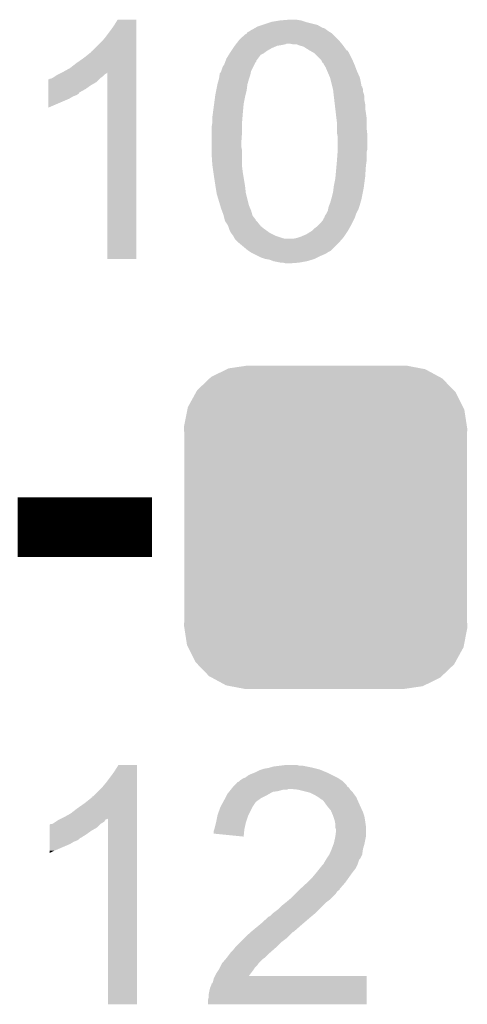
# Model space of a CAD drawing. Extents: x -1.3 to 24.2, y -3.9 to 53.4.
# Tile 31 of 54: x 9.8 to 11.3, y 31.5 to 34.9. Entities that reach past the tile are written whole.
import ezdxf

# ---------------------------------------------------------------- set-up
doc = ezdxf.new("R2010")
doc.units = 0
doc.layers.get('0').update_dxf_attribs({"linetype": 'CONTINUOUS'})
doc.layers.add('SERVO_3_CLICK_V101_GTO', color=12, linetype='CONTINUOUS')
doc.layers.add('SERVO_3_CLICK_V101_GTS', color=13, linetype='CONTINUOUS')

# ---------------------------------------------------------------- blocks, each defined once
blk = doc.blocks.new('CUSTOM_66')
for points in [[(-0.39008, 0.512452), (-0.336512, 0.538644), (0.3876, 0.512452), (0.339192, 0.538644)], [(-0.336512, 0.538644), (-0.330752, 0.54146), (0.339192, 0.538644), (0.324464, 0.54146)], [(-0.330752, 0.54146), (-0.266332, 0.551046), (0.324464, 0.54146), (0.274326, 0.551046)], [(-0.266332, 0.551046), (-0.26543, 0.55118), (0.274326, 0.551046), (0.26543, 0.55118)], [(-0.437866, 0.466866), (-0.39557, 0.507216), (0.436224, 0.466866), (0.397276, 0.507216)], [(-0.39557, 0.507216), (-0.39008, 0.512452), (0.397276, 0.507216), (0.3876, 0.512452)], [(-0.469636, 0.408968), (-0.4418, 0.4597), (0.468318, 0.408968), (0.44314, 0.4597)], [(-0.4418, 0.4597), (-0.437866, 0.466866), (0.44314, 0.4597), (0.436224, 0.466866)], [(-0.4713, 0.400542), (-0.469636, 0.408968), (0.472498, 0.400542), (0.468318, 0.408968)], [(-0.482418, 0.344176), (-0.4713, 0.400542), (0.481224, 0.344176), (0.472498, 0.400542)], [(-0.4826, 0.33528), (-0.482418, 0.344176), (0.4826, 0.33528), (0.481224, 0.344176)], [(-0.48133, 0.311898), (-0.4826, 0.33528), (0.48133, 0.311898), (0.4826, 0.33528)], [(-0.48133, 0.311896), (-0.48133, 0.311898), (0.48133, 0.311896), (0.48133, 0.311898)], [(-0.48133, -0.311896), (-0.48133, 0.311896), (0.48133, -0.311896), (0.48133, 0.311896)], [(-0.4826, -0.33528), (-0.481332, -0.311898), (0.4826, -0.33528), (0.48133, -0.311898)], [(-0.481222, -0.344176), (-0.4826, -0.33528), (0.482418, -0.344176), (0.4826, -0.33528)], [(-0.481332, -0.311898), (-0.48133, -0.311896), (0.48133, -0.311898), (0.48133, -0.311896)], [(-0.472498, -0.400542), (-0.481222, -0.344176), (0.471298, -0.400542), (0.482418, -0.344176)], [(-0.468316, -0.408968), (-0.472498, -0.400542), (0.469636, -0.408968), (0.471298, -0.400542)], [(-0.44314, -0.4597), (-0.468316, -0.408968), (0.441798, -0.4597), (0.469636, -0.408968)], [(-0.436222, -0.466866), (-0.44314, -0.4597), (0.437866, -0.466866), (0.441798, -0.4597)], [(-0.397276, -0.507216), (-0.436222, -0.466866), (0.395568, -0.507216), (0.437866, -0.466866)], [(-0.387598, -0.512452), (-0.397276, -0.507216), (0.39008, -0.512452), (0.395568, -0.507216)], [(-0.339192, -0.538644), (-0.387598, -0.512452), (0.33651, -0.538644), (0.39008, -0.512452)], [(-0.324462, -0.54146), (-0.339192, -0.538644), (0.330752, -0.54146), (0.33651, -0.538644)], [(-0.274326, -0.551046), (-0.324462, -0.54146), (0.26633, -0.551046), (0.330752, -0.54146)], [(-0.26543, -0.55118), (-0.274326, -0.551046), (0.26543, -0.55118), (0.26633, -0.551046)]]:
    blk.add_solid(points)

msp = doc.modelspace()

# ---------------------------------------------------------------- linework, layer by layer
at = {"layer": 'SERVO_3_CLICK_V101_GTO', "const_width": 0.2032}
msp.add_lwpolyline([(9.8044, 33.147), (10.2616, 33.147)], dxfattribs=at)
at = {"layer": 'SERVO_3_CLICK_V101_GTO'}
for points in [[(10.13206, 34.85642), (10.144758, 34.876718), (10.208258, 34.85642), (10.20826, 34.876718)], [(10.144758, 34.876718), (10.144772, 34.87674), (10.20826, 34.876718), (10.144772, 34.87674)], [(10.63752, 34.85896), (10.668, 34.86912), (10.825482, 34.85896), (10.784848, 34.86912)], [(10.668, 34.86912), (10.66801, 34.869122), (10.784848, 34.86912), (10.78484, 34.869122)], [(10.66801, 34.869122), (10.698466, 34.874198), (10.78484, 34.869122), (10.769602, 34.874198)], [(10.698466, 34.874198), (10.698478, 34.8742), (10.769602, 34.874198), (10.769592, 34.8742)], [(10.698478, 34.8742), (10.728958, 34.87674), (10.769592, 34.8742), (10.754358, 34.87674)], [(10.10412, 34.81832), (10.11936, 34.83864), (10.208258, 34.81832), (10.208258, 34.83864)], [(10.11936, 34.83864), (10.13206, 34.85642), (10.208258, 34.83864), (10.208258, 34.85642)], [(10.56132, 34.810702), (10.581646, 34.82848), (10.894058, 34.810702), (10.87628, 34.82848)], [(10.581646, 34.82848), (10.58418, 34.828502), (10.87628, 34.82848), (10.876258, 34.828502)], [(10.58418, 34.828502), (10.584184, 34.831018), (10.876258, 34.828502), (10.873742, 34.831018)], [(10.584184, 34.831018), (10.584186, 34.831026), (10.873742, 34.831018), (10.87373, 34.831026)], [(10.584186, 34.831026), (10.586724, 34.833562), (10.87373, 34.831026), (10.869502, 34.833562)], [(10.586724, 34.833562), (10.591802, 34.836102), (10.869502, 34.833562), (10.86527, 34.836102)], [(10.591802, 34.836102), (10.595606, 34.838638), (10.86527, 34.836102), (10.861042, 34.838638)], [(10.595606, 34.838638), (10.599422, 34.84118), (10.861042, 34.838638), (10.857652, 34.84118)], [(10.599422, 34.84118), (10.604498, 34.84372), (10.857652, 34.84118), (10.854266, 34.84372)], [(10.604498, 34.84372), (10.60894, 34.846258), (10.854266, 34.84372), (10.85088, 34.846258)], [(10.60894, 34.846258), (10.613386, 34.848798), (10.85088, 34.846258), (10.845804, 34.848798)], [(10.613386, 34.848798), (10.61339, 34.8488), (10.845804, 34.848798), (10.843266, 34.8488)], [(10.61339, 34.8488), (10.622282, 34.85388), (10.843266, 34.8488), (10.834374, 34.85388)], [(10.622282, 34.85388), (10.63752, 34.85896), (10.834374, 34.85388), (10.825482, 34.85896)], [(10.058406, 34.770066), (10.09142, 34.80308), (10.208256, 34.770066), (10.208258, 34.80308)], [(10.09142, 34.80308), (10.10412, 34.81832), (10.208258, 34.80308), (10.208258, 34.81832)], [(10.547492, 34.792922), (10.549466, 34.79546), (10.716262, 34.792922), (10.721344, 34.79546)], [(10.549466, 34.79546), (10.557366, 34.80562), (10.907608, 34.79546), (10.89914, 34.80562)], [(10.557366, 34.80562), (10.56132, 34.810702), (10.89914, 34.80562), (10.894058, 34.810702)], [(10.741662, 34.79292), (10.728958, 34.79546), (10.909724, 34.79292), (10.907608, 34.79546)], [(10.03046, 34.7472), (10.05586, 34.767528), (10.208256, 34.7472), (10.208256, 34.767528)], [(10.05586, 34.767528), (10.055882, 34.77006), (10.208256, 34.767528), (10.208256, 34.77006)], [(10.055882, 34.77006), (10.058406, 34.770066), (10.208256, 34.77006), (10.208256, 34.770066)], [(10.523538, 34.757362), (10.526712, 34.762442), (10.632446, 34.757362), (10.6426, 34.762442)], [(10.526712, 34.762442), (10.5283, 34.76498), (10.6426, 34.762442), (10.645984, 34.76498)], [(10.5283, 34.76498), (10.531688, 34.770062), (10.645984, 34.76498), (10.652762, 34.770062)], [(10.531688, 34.770062), (10.53846, 34.78022), (10.652762, 34.770062), (10.67054, 34.78022)], [(10.53846, 34.78022), (10.54354, 34.78784), (10.67054, 34.78022), (10.688322, 34.78784)], [(10.54354, 34.78784), (10.545514, 34.79038), (10.688322, 34.78784), (10.70356, 34.79038)], [(10.545514, 34.79038), (10.547492, 34.792922), (10.70356, 34.79038), (10.716262, 34.792922)], [(10.754364, 34.792918), (10.741662, 34.79292), (10.909726, 34.792918), (10.909724, 34.79292)], [(10.760712, 34.79038), (10.754364, 34.792918), (10.91184, 34.79038), (10.909726, 34.792918)], [(10.767062, 34.78784), (10.760712, 34.79038), (10.913656, 34.78784), (10.91184, 34.79038)], [(10.777222, 34.785298), (10.767062, 34.78784), (10.915474, 34.785298), (10.913656, 34.78784)], [(10.79754, 34.7726), (10.777222, 34.785298), (10.92455, 34.7726), (10.915474, 34.785298)], [(10.797554, 34.772592), (10.79754, 34.7726), (10.927084, 34.772592), (10.92455, 34.7726)], [(10.810876, 34.764978), (10.797554, 34.772592), (10.93216, 34.764978), (10.927084, 34.772592)], [(10.81532, 34.762438), (10.810876, 34.764978), (10.933432, 34.762438), (10.93216, 34.764978)], [(10.838178, 34.73958), (10.81532, 34.762438), (10.94486, 34.73958), (10.933432, 34.762438)], [(9.982198, 34.71164), (10.00506, 34.72942), (10.208254, 34.71164), (10.208256, 34.72942)], [(10.00506, 34.72942), (10.03046, 34.7472), (10.208256, 34.72942), (10.208256, 34.7472)], [(10.50798, 34.72434), (10.510836, 34.73196), (10.61085, 34.72434), (10.614662, 34.73196)], [(10.510836, 34.73196), (10.511792, 34.734506), (10.614662, 34.73196), (10.6172, 34.734506)], [(10.511792, 34.734506), (10.512744, 34.737046), (10.6172, 34.734506), (10.617204, 34.737046)], [(10.512744, 34.737046), (10.515602, 34.744662), (10.617204, 34.737046), (10.622916, 34.744662)], [(10.515602, 34.744662), (10.523538, 34.757362), (10.622916, 34.744662), (10.632446, 34.757362)], [(10.838182, 34.739576), (10.838178, 34.73958), (10.944862, 34.739576), (10.94486, 34.73958)], [(10.843274, 34.72942), (10.838182, 34.739576), (10.949216, 34.72942), (10.944862, 34.739576)], [(10.8458, 34.729398), (10.843274, 34.72942), (10.949224, 34.729398), (10.949216, 34.72942)], [(10.845802, 34.726876), (10.8458, 34.729398), (10.950306, 34.726876), (10.949224, 34.729398)], [(9.949176, 34.693858), (9.954188, 34.696364), (10.106656, 34.693858), (10.109162, 34.696364)], [(9.954188, 34.696364), (9.95934, 34.69894), (10.208254, 34.696364), (10.208254, 34.69894)], [(9.95934, 34.69894), (9.982198, 34.71164), (10.208254, 34.69894), (10.208254, 34.71164)], [(10.1092, 34.061422), (10.109162, 34.696364), (10.208238, 34.061422), (10.208254, 34.696364)], [(10.492744, 34.693864), (10.495282, 34.696404), (10.597896, 34.693864), (10.598404, 34.696404)], [(10.495282, 34.696404), (10.49782, 34.701482), (10.598404, 34.696404), (10.599422, 34.701482)], [(10.49782, 34.701482), (10.502902, 34.716724), (10.599422, 34.701482), (10.607042, 34.716724)], [(10.502902, 34.716724), (10.50798, 34.72434), (10.607042, 34.716724), (10.61085, 34.72434)], [(10.848848, 34.7218), (10.845802, 34.726876), (10.95248, 34.7218), (10.950306, 34.726876)], [(10.85342, 34.714178), (10.848848, 34.7218), (10.95534, 34.714178), (10.95248, 34.7218)], [(10.858862, 34.70148), (10.85342, 34.714178), (10.9601, 34.70148), (10.95534, 34.714178)], [(10.86866, 34.678618), (10.858862, 34.70148), (10.97026, 34.678618), (10.9601, 34.70148)], [(9.908556, 34.65322), (9.908558, 34.663378), (10.053318, 34.65322), (10.071098, 34.663378)], [(9.908558, 34.663378), (9.908562, 34.67354), (10.071098, 34.663378), (10.08126, 34.67354)], [(9.908562, 34.67354), (9.911086, 34.673546), (10.08126, 34.67354), (10.081266, 34.673546)], [(9.911086, 34.673546), (9.913622, 34.676078), (10.081266, 34.673546), (10.0838, 34.676078)], [(9.913622, 34.676078), (9.913626, 34.67608), (10.0838, 34.676078), (10.083802, 34.67608)], [(9.913626, 34.67608), (9.918704, 34.676082), (10.083802, 34.67608), (10.083804, 34.676082)], [(9.918704, 34.676082), (9.923782, 34.678622), (10.083804, 34.676082), (10.08719, 34.678622)], [(9.923782, 34.678622), (9.9314, 34.6837), (10.08719, 34.678622), (10.093958, 34.6837)], [(9.9314, 34.6837), (9.939022, 34.68878), (10.093958, 34.6837), (10.09904, 34.68878)], [(9.939022, 34.68878), (9.944096, 34.691318), (10.09904, 34.68878), (10.10158, 34.691318)], [(9.944096, 34.691318), (9.949176, 34.693858), (10.10158, 34.691318), (10.106656, 34.693858)], [(10.48512, 34.6583), (10.489472, 34.67354), (10.587444, 34.6583), (10.5918, 34.67354)], [(10.489472, 34.67354), (10.4902, 34.676082), (10.5918, 34.67354), (10.592646, 34.676082)], [(10.4902, 34.676082), (10.492016, 34.688782), (10.592646, 34.676082), (10.59688, 34.688782)], [(10.492016, 34.688782), (10.492744, 34.693864), (10.59688, 34.688782), (10.597896, 34.693864)], [(10.87501, 34.653218), (10.86866, 34.678618), (10.97534, 34.653218), (10.97026, 34.678618)], [(9.90855, 34.627806), (9.908554, 34.640518), (10.01268, 34.627806), (10.03554, 34.640518)], [(9.90855, 34.625276), (9.90855, 34.627806), (10.012672, 34.625276), (10.01268, 34.627806)], [(9.908554, 34.640518), (9.908556, 34.65322), (10.03554, 34.640518), (10.053318, 34.65322)], [(10.4775, 34.620198), (10.480548, 34.635442), (10.580368, 34.620198), (10.58418, 34.635442)], [(10.480548, 34.635442), (10.484612, 34.655762), (10.58418, 34.635442), (10.58672, 34.655762)], [(10.484612, 34.655762), (10.48512, 34.6583), (10.58672, 34.655762), (10.587444, 34.6583)], [(10.875646, 34.650674), (10.87501, 34.653218), (10.975346, 34.650674), (10.97534, 34.653218)], [(10.876282, 34.648134), (10.875646, 34.650674), (10.97788, 34.648134), (10.975346, 34.650674)], [(10.876916, 34.645596), (10.876282, 34.648134), (10.977882, 34.645596), (10.97788, 34.648134)], [(10.878186, 34.640516), (10.876916, 34.645596), (10.98042, 34.640516), (10.977882, 34.645596)], [(10.87882, 34.637978), (10.878186, 34.640516), (10.980422, 34.637978), (10.98042, 34.640516)], [(10.879386, 34.632898), (10.87882, 34.637978), (10.980422, 34.632898), (10.980422, 34.637978)], [(10.880232, 34.62528), (10.879386, 34.632898), (10.982958, 34.62528), (10.980422, 34.632898)], [(9.90854, 34.577054), (9.908546, 34.6075), (9.90854, 34.577054), (9.979658, 34.6075)], [(9.908546, 34.6075), (9.908548, 34.61512), (9.979658, 34.6075), (9.992358, 34.61512)], [(9.908548, 34.6202), (9.90855, 34.625276), (10.00506, 34.6202), (10.012672, 34.625276)], [(9.908548, 34.61512), (9.908548, 34.6202), (9.992358, 34.61512), (10.00506, 34.6202)], [(10.473436, 34.589722), (10.476822, 34.61512), (10.57402, 34.589722), (10.5791, 34.61512)], [(10.476822, 34.61512), (10.4775, 34.620198), (10.5791, 34.61512), (10.580368, 34.620198)], [(10.88136, 34.61512), (10.880232, 34.62528), (10.9855, 34.61512), (10.982958, 34.62528)], [(10.881362, 34.615118), (10.88136, 34.61512), (10.9855, 34.615118), (10.9855, 34.61512)], [(10.882856, 34.602418), (10.881362, 34.615118), (10.9855, 34.602418), (10.9855, 34.615118)], [(10.88435, 34.589718), (10.882856, 34.602418), (10.98804, 34.589718), (10.9855, 34.602418)], [(10.46734, 34.544), (10.46971, 34.56178), (10.569998, 34.544), (10.57148, 34.56178)], [(10.46971, 34.56178), (10.473436, 34.589722), (10.57148, 34.56178), (10.57402, 34.589722)], [(10.886142, 34.574478), (10.88435, 34.589718), (10.98804, 34.574478), (10.98804, 34.589718)], [(10.88644, 34.57194), (10.886142, 34.574478), (10.988464, 34.57194), (10.98804, 34.574478)], [(10.887852, 34.55924), (10.88644, 34.57194), (10.99058, 34.55924), (10.988464, 34.57194)], [(10.46734, 34.5313), (10.46734, 34.544), (10.56894, 34.5313), (10.569998, 34.544)], [(10.46734, 34.526222), (10.46734, 34.5313), (10.56894, 34.526222), (10.56894, 34.5313)], [(10.88898, 34.54908), (10.887852, 34.55924), (10.992032, 34.54908), (10.99058, 34.55924)], [(10.889934, 34.541458), (10.88898, 34.54908), (10.99312, 34.541458), (10.992032, 34.54908)], [(10.89152, 34.528758), (10.889934, 34.541458), (10.99312, 34.528758), (10.99312, 34.541458)], [(10.89152, 34.5059), (10.89152, 34.528758), (10.99312, 34.5059), (10.99312, 34.528758)], [(10.4648, 34.510982), (10.46734, 34.526222), (10.56894, 34.510982), (10.56894, 34.526222)], [(10.4648, 34.498278), (10.4648, 34.510982), (10.56894, 34.498278), (10.56894, 34.510982)], [(10.4648, 34.46272), (10.4648, 34.498278), (10.5664, 34.46272), (10.56894, 34.498278)], [(10.89152, 34.493198), (10.89152, 34.5059), (10.994532, 34.493198), (10.99312, 34.5059)], [(10.893552, 34.483038), (10.89152, 34.493198), (10.99566, 34.483038), (10.994532, 34.493198)], [(10.4648, 34.442402), (10.4648, 34.46272), (10.5664, 34.442402), (10.5664, 34.46272)], [(10.89406, 34.480498), (10.893552, 34.483038), (10.99566, 34.480498), (10.99566, 34.483038)], [(10.89406, 34.437318), (10.89406, 34.480498), (10.99566, 34.437318), (10.99566, 34.480498)], [(10.4648, 34.429702), (10.4648, 34.442402), (10.56894, 34.429702), (10.5664, 34.442402)], [(10.4648, 34.419538), (10.4648, 34.429702), (10.56894, 34.419538), (10.56894, 34.429702)], [(10.89406, 34.42462), (10.89406, 34.437318), (10.99312, 34.42462), (10.99566, 34.437318)], [(10.46734, 34.38144), (10.4648, 34.419538), (10.56894, 34.38144), (10.56894, 34.419538)], [(10.89152, 34.3916), (10.89191, 34.39668), (10.992394, 34.3916), (10.99312, 34.39668)], [(10.89191, 34.39668), (10.894058, 34.424618), (10.99312, 34.39668), (10.99312, 34.424618)], [(10.894058, 34.424618), (10.89406, 34.42462), (10.99312, 34.424618), (10.99312, 34.42462)], [(10.46843, 34.373822), (10.46734, 34.38144), (10.56894, 34.373822), (10.56894, 34.38144)], [(10.471332, 34.3535), (10.46843, 34.373822), (10.57148, 34.3535), (10.56894, 34.373822)], [(10.8869, 34.3408), (10.890364, 34.3789), (10.98804, 34.3408), (10.99058, 34.3789)], [(10.890364, 34.3789), (10.89152, 34.3916), (10.99058, 34.3789), (10.992394, 34.3916)], [(10.47242, 34.34588), (10.471332, 34.3535), (10.57275, 34.34588), (10.57148, 34.3535)], [(10.4775, 34.31286), (10.47242, 34.34588), (10.578254, 34.31286), (10.57275, 34.34588)], [(10.88136, 34.31032), (10.88644, 34.335718), (10.983974, 34.31032), (10.987362, 34.335718)], [(10.88644, 34.335718), (10.8869, 34.3408), (10.987362, 34.335718), (10.98804, 34.3408)], [(10.478348, 34.30778), (10.4775, 34.31286), (10.5791, 34.30778), (10.578254, 34.31286)], [(10.482158, 34.284922), (10.478348, 34.30778), (10.58164, 34.284922), (10.5791, 34.30778)], [(10.87882, 34.29), (10.880406, 34.302702), (10.980418, 34.29), (10.98296, 34.302702)], [(10.880406, 34.302702), (10.88136, 34.31032), (10.98296, 34.302702), (10.983974, 34.31032)], [(10.48258, 34.28238), (10.482158, 34.284922), (10.582276, 34.28238), (10.58164, 34.284922)], [(10.49401, 34.244282), (10.48258, 34.28238), (10.5918, 34.244282), (10.582276, 34.28238)], [(10.86866, 34.251898), (10.872288, 34.2646), (10.97171, 34.251898), (10.97534, 34.2646)], [(10.872288, 34.2646), (10.87374, 34.26968), (10.97534, 34.2646), (10.976354, 34.26968)], [(10.87374, 34.26968), (10.87882, 34.29), (10.976354, 34.26968), (10.980418, 34.29)], [(10.49782, 34.231578), (10.49401, 34.244282), (10.597246, 34.231578), (10.5918, 34.244282)], [(10.499724, 34.226502), (10.49782, 34.231578), (10.59942, 34.226502), (10.597246, 34.231578)], [(10.505438, 34.211262), (10.499724, 34.226502), (10.603774, 34.211262), (10.59942, 34.226502)], [(10.855958, 34.216338), (10.861036, 34.226496), (10.95756, 34.216338), (10.962638, 34.226496)], [(10.861036, 34.226496), (10.861038, 34.226498), (10.962638, 34.226496), (10.962638, 34.226498)], [(10.861038, 34.226498), (10.861544, 34.229034), (10.962638, 34.226498), (10.965174, 34.229034)], [(10.861544, 34.229034), (10.862054, 34.231576), (10.965174, 34.229034), (10.96518, 34.231576)], [(10.862054, 34.231576), (10.86358, 34.239198), (10.96518, 34.231576), (10.96772, 34.239198)], [(10.86358, 34.239198), (10.866628, 34.24682), (10.96772, 34.239198), (10.97026, 34.24682)], [(10.866628, 34.24682), (10.86866, 34.251898), (10.97026, 34.24682), (10.97171, 34.251898)], [(10.506074, 34.208722), (10.505438, 34.211262), (10.604498, 34.208722), (10.603774, 34.211262)], [(10.509248, 34.196024), (10.506074, 34.208722), (10.614656, 34.196024), (10.604498, 34.208722)], [(10.509882, 34.193486), (10.509248, 34.196024), (10.61466, 34.193486), (10.614656, 34.196024)], [(10.510518, 34.190942), (10.509882, 34.193486), (10.617202, 34.190942), (10.61466, 34.193486)], [(10.513908, 34.18586), (10.510518, 34.190942), (10.62228, 34.18586), (10.617202, 34.190942)], [(10.83564, 34.18332), (10.845796, 34.196016), (10.94359, 34.18332), (10.949938, 34.196016)], [(10.845796, 34.196016), (10.8458, 34.198554), (10.949938, 34.196016), (10.951206, 34.198554)], [(10.8458, 34.198554), (10.848336, 34.201098), (10.951206, 34.198554), (10.952478, 34.201098)], [(10.848336, 34.2011), (10.85088, 34.20872), (10.95248, 34.2011), (10.95502, 34.20872)], [(10.848336, 34.201098), (10.848336, 34.2011), (10.952478, 34.201098), (10.95248, 34.2011)], [(10.85088, 34.20872), (10.855958, 34.216338), (10.95502, 34.20872), (10.95756, 34.216338)], [(10.520678, 34.175704), (10.513908, 34.18586), (10.630406, 34.175704), (10.62228, 34.18586)], [(10.521526, 34.173162), (10.520678, 34.175704), (10.632438, 34.173162), (10.630406, 34.175704)], [(10.524914, 34.163), (10.521526, 34.173162), (10.64514, 34.163), (10.632438, 34.173162)], [(10.52576, 34.160462), (10.524914, 34.163), (10.648694, 34.160462), (10.64514, 34.163)], [(10.53084, 34.150302), (10.52576, 34.160462), (10.66292, 34.150302), (10.648694, 34.160462)], [(10.78738, 34.14522), (10.807698, 34.15792), (10.921154, 34.14522), (10.92962, 34.15792)], [(10.807698, 34.15792), (10.81532, 34.165538), (10.92962, 34.15792), (10.933852, 34.165538)], [(10.81532, 34.165538), (10.825478, 34.17316), (10.933852, 34.165538), (10.938086, 34.17316)], [(10.825478, 34.17316), (10.833098, 34.18078), (10.938086, 34.17316), (10.94232, 34.18078)], [(10.833098, 34.18078), (10.83564, 34.18332), (10.94232, 34.18078), (10.94359, 34.18332)], [(10.538458, 34.14014), (10.53084, 34.150302), (10.68324, 34.14014), (10.66292, 34.150302)], [(10.540998, 34.135064), (10.538458, 34.14014), (10.69847, 34.135064), (10.68324, 34.14014)], [(10.543534, 34.132526), (10.540998, 34.135064), (10.706084, 34.132526), (10.69847, 34.135064)], [(10.543536, 34.13252), (10.543534, 34.132526), (10.706102, 34.13252), (10.706084, 34.132526)], [(10.54354, 34.129986), (10.543536, 34.13252), (10.716236, 34.129986), (10.706102, 34.13252)], [(10.543546, 34.12998), (10.54354, 34.129986), (10.716258, 34.12998), (10.716236, 34.129986)], [(10.556242, 34.117278), (10.543546, 34.12998), (10.898822, 34.117278), (10.909936, 34.12998)], [(10.741658, 34.12998), (10.754358, 34.13252), (10.909936, 34.12998), (10.912158, 34.13252)], [(10.754358, 34.13252), (10.761972, 34.135058), (10.912158, 34.13252), (10.91438, 34.135058)], [(10.761972, 34.135058), (10.7696, 34.1376), (10.91438, 34.135058), (10.916074, 34.1376)], [(10.7696, 34.1376), (10.78738, 34.14522), (10.916074, 34.1376), (10.921154, 34.14522)], [(10.559288, 34.11474), (10.556242, 34.117278), (10.896602, 34.11474), (10.898822, 34.117278)], [(10.58672, 34.09188), (10.559288, 34.11474), (10.873738, 34.09188), (10.896602, 34.11474)], [(10.590534, 34.089338), (10.58672, 34.09188), (10.871196, 34.089338), (10.873738, 34.09188)], [(10.208238, 34.0614), (10.1092, 34.061422), (10.208238, 34.0614), (10.208238, 34.061422)], [(10.598154, 34.084258), (10.590534, 34.089338), (10.861038, 34.084258), (10.871196, 34.089338)], [(10.601958, 34.081722), (10.598154, 34.084258), (10.857232, 34.081722), (10.861038, 34.084258)], [(10.607042, 34.07918), (10.601958, 34.081722), (10.85342, 34.07918), (10.857232, 34.081722)], [(10.622282, 34.07156), (10.607042, 34.07918), (10.83564, 34.07156), (10.85342, 34.07918)], [(10.63244, 34.06648), (10.622282, 34.07156), (10.82548, 34.06648), (10.83564, 34.07156)], [(10.647678, 34.061402), (10.63244, 34.06648), (10.815324, 34.061402), (10.82548, 34.06648)], [(10.647702, 34.061398), (10.647678, 34.061402), (10.815318, 34.061398), (10.815324, 34.061402)], [(10.662918, 34.05886), (10.647702, 34.061398), (10.806856, 34.05886), (10.815318, 34.061398)], [(10.675618, 34.053782), (10.662918, 34.05886), (10.789926, 34.053782), (10.806856, 34.05886)], [(10.675628, 34.05378), (10.675618, 34.053782), (10.78992, 34.05378), (10.789926, 34.053782)], [(10.701018, 34.0487), (10.675628, 34.05378), (10.76198, 34.0487), (10.78992, 34.05378)], [(10.718798, 34.04616), (10.708638, 34.0487), (10.728962, 34.04616), (10.76198, 34.0487)], [(10.1219, 32.29864), (10.1346, 32.31642), (10.210798, 32.29864), (10.210798, 32.31642)], [(10.1346, 32.31642), (10.147298, 32.336718), (10.210798, 32.31642), (10.2108, 32.336718)], [(10.147298, 32.336718), (10.147312, 32.33674), (10.2108, 32.336718), (10.147312, 32.33674)], [(10.61212, 32.31134), (10.627362, 32.31896), (10.857484, 32.31134), (10.839194, 32.31896)], [(10.627362, 32.31896), (10.634974, 32.321498), (10.839194, 32.31896), (10.833102, 32.321498)], [(10.634974, 32.321498), (10.6426, 32.32404), (10.833102, 32.321498), (10.822938, 32.32404)], [(10.6426, 32.32404), (10.657842, 32.32658), (10.822938, 32.32404), (10.81278, 32.32658)], [(10.657842, 32.32658), (10.666732, 32.32912), (10.81278, 32.32658), (10.80262, 32.32912)], [(10.666732, 32.32912), (10.675622, 32.33166), (10.80262, 32.32912), (10.789922, 32.33166)], [(10.675622, 32.33166), (10.695942, 32.3342), (10.789922, 32.33166), (10.777222, 32.3342)], [(10.695942, 32.3342), (10.716262, 32.33674), (10.764524, 32.3342), (10.756896, 32.33674)], [(10.10666, 32.27832), (10.1219, 32.29864), (10.210798, 32.27832), (10.210798, 32.29864)], [(10.553704, 32.278322), (10.55878, 32.280862), (10.914378, 32.278322), (10.911838, 32.280862)], [(10.55878, 32.280862), (10.561316, 32.283398), (10.911838, 32.280862), (10.909302, 32.283398)], [(10.561316, 32.283398), (10.56386, 32.28594), (10.909302, 32.283398), (10.90549, 32.28594)], [(10.56386, 32.28594), (10.57148, 32.29102), (10.90549, 32.28594), (10.89787, 32.29102)], [(10.57148, 32.29102), (10.57909, 32.293558), (10.89787, 32.29102), (10.894062, 32.293558)], [(10.57909, 32.293558), (10.579102, 32.293562), (10.894062, 32.293558), (10.894056, 32.293562)], [(10.579102, 32.293562), (10.589262, 32.30118), (10.894056, 32.293562), (10.87882, 32.30118)], [(10.589262, 32.30118), (10.59942, 32.30626), (10.87882, 32.30118), (10.86866, 32.30626)], [(10.59942, 32.30626), (10.60577, 32.3088), (10.86866, 32.30626), (10.86358, 32.3088)], [(10.60577, 32.3088), (10.61212, 32.31134), (10.86358, 32.3088), (10.857484, 32.31134)], [(10.060946, 32.230066), (10.09396, 32.26308), (10.210796, 32.230066), (10.210798, 32.26308)], [(10.09396, 32.26308), (10.10666, 32.27832), (10.210798, 32.26308), (10.210798, 32.27832)], [(10.51814, 32.23768), (10.524234, 32.245298), (10.659744, 32.23768), (10.673076, 32.245298)], [(10.524234, 32.245298), (10.526268, 32.24784), (10.673076, 32.245298), (10.690858, 32.24784)], [(10.526268, 32.24784), (10.530332, 32.25292), (10.690858, 32.24784), (10.708636, 32.25292)], [(10.530332, 32.25292), (10.532362, 32.255458), (10.721336, 32.25292), (10.726416, 32.255458)], [(10.532362, 32.255458), (10.532364, 32.25546), (10.726416, 32.255458), (10.734042, 32.25546)], [(10.532364, 32.25546), (10.536424, 32.260536), (10.935548, 32.25546), (10.93216, 32.260536)], [(10.536424, 32.260536), (10.538458, 32.263078), (10.93216, 32.260536), (10.927086, 32.263078)], [(10.538458, 32.263078), (10.53846, 32.26308), (10.927086, 32.263078), (10.927086, 32.26308)], [(10.53846, 32.26308), (10.543532, 32.268156), (10.927086, 32.26308), (10.924542, 32.268156)], [(10.543532, 32.268156), (10.55116, 32.275786), (10.924542, 32.268156), (10.916914, 32.275786)], [(10.55116, 32.275786), (10.551182, 32.27832), (10.916914, 32.275786), (10.91438, 32.27832)], [(10.551182, 32.27832), (10.553704, 32.278322), (10.91438, 32.27832), (10.914378, 32.278322)], [(10.759438, 32.25292), (10.734042, 32.25546), (10.937242, 32.25292), (10.935548, 32.25546)], [(10.759448, 32.252918), (10.759438, 32.25292), (10.937242, 32.252918), (10.937242, 32.25292)], [(10.789926, 32.2453), (10.759448, 32.252918), (10.94486, 32.2453), (10.937242, 32.252918)], [(10.800078, 32.242762), (10.789926, 32.2453), (10.946552, 32.242762), (10.94486, 32.2453)], [(10.033, 32.2072), (10.0584, 32.227528), (10.210796, 32.2072), (10.210796, 32.227528)], [(10.0584, 32.227528), (10.058422, 32.23006), (10.210796, 32.227528), (10.210796, 32.23006)], [(10.058422, 32.23006), (10.060946, 32.230066), (10.210796, 32.23006), (10.210796, 32.230066)], [(10.503592, 32.20974), (10.504976, 32.212278), (10.61466, 32.20974), (10.617198, 32.212278)], [(10.504976, 32.212278), (10.51052, 32.22244), (10.617198, 32.212278), (10.631426, 32.22244)], [(10.51052, 32.22244), (10.511788, 32.224978), (10.631426, 32.22244), (10.63498, 32.224978)], [(10.511788, 32.224978), (10.51687, 32.23514), (10.63498, 32.224978), (10.6553, 32.23514)], [(10.51687, 32.23514), (10.51814, 32.23768), (10.6553, 32.23514), (10.659744, 32.23768)], [(10.810242, 32.23768), (10.800078, 32.242762), (10.94994, 32.23768), (10.946552, 32.242762)], [(10.81532, 32.23514), (10.810242, 32.23768), (10.951846, 32.23514), (10.94994, 32.23768)], [(10.828018, 32.227522), (10.81532, 32.23514), (10.957558, 32.227522), (10.951846, 32.23514)], [(10.828024, 32.227518), (10.828018, 32.227522), (10.95756, 32.227518), (10.957558, 32.227522)], [(10.83818, 32.219902), (10.828024, 32.227518), (10.960946, 32.219902), (10.95756, 32.227518)], [(10.843256, 32.217362), (10.83818, 32.219902), (10.962076, 32.217362), (10.960946, 32.219902)], [(10.845798, 32.214822), (10.843256, 32.217362), (10.963204, 32.214822), (10.962076, 32.217362)], [(10.853058, 32.20466), (10.845798, 32.214822), (10.96772, 32.20466), (10.963204, 32.214822)], [(9.984738, 32.17164), (10.0076, 32.18942), (10.210794, 32.17164), (10.210796, 32.18942)], [(10.0076, 32.18942), (10.033, 32.2072), (10.210796, 32.18942), (10.210796, 32.2072)], [(10.485122, 32.16656), (10.495278, 32.194498), (10.59053, 32.16656), (10.6045, 32.194498)], [(10.495278, 32.194498), (10.49528, 32.194502), (10.6045, 32.194498), (10.604502, 32.194502)], [(10.49528, 32.194502), (10.503592, 32.20974), (10.604502, 32.194502), (10.61466, 32.20974)], [(10.8585, 32.19704), (10.853058, 32.20466), (10.971184, 32.19704), (10.96772, 32.20466)], [(10.871198, 32.1818), (10.8585, 32.19704), (10.978112, 32.1818), (10.971184, 32.19704)], [(10.873378, 32.176718), (10.871198, 32.1818), (10.98042, 32.176718), (10.978112, 32.1818)], [(9.933934, 32.143696), (9.941562, 32.14878), (10.099036, 32.143696), (10.102426, 32.14878)], [(9.941562, 32.14878), (9.946632, 32.151316), (10.102426, 32.14878), (10.104118, 32.151316)], [(9.946632, 32.151316), (9.9517, 32.15385), (10.104118, 32.151316), (10.111712, 32.15385)], [(9.9517, 32.15385), (9.96188, 32.15894), (10.210794, 32.15385), (10.210794, 32.15894)], [(9.96188, 32.15894), (9.984738, 32.17164), (10.210794, 32.15894), (10.210794, 32.17164)], [(10.11174, 31.521422), (10.111712, 32.15385), (10.210778, 31.521422), (10.210794, 32.15385)], [(10.48004, 32.14116), (10.484612, 32.164018), (10.58164, 32.14116), (10.58926, 32.164018)], [(10.484612, 32.164018), (10.485122, 32.16656), (10.58926, 32.164018), (10.59053, 32.16656)], [(10.87882, 32.164018), (10.873378, 32.176718), (10.984654, 32.164018), (10.98042, 32.176718)], [(10.879666, 32.16148), (10.87882, 32.164018), (10.9855, 32.16148), (10.984654, 32.164018)], [(10.883898, 32.14878), (10.879666, 32.16148), (10.987618, 32.14878), (10.9855, 32.16148)], [(10.884408, 32.14624), (10.883898, 32.14878), (10.98804, 32.14624), (10.987618, 32.14878)], [(10.88644, 32.136082), (10.884408, 32.14624), (10.989492, 32.136082), (10.98804, 32.14624)], [(9.913622, 32.10052), (9.913624, 32.11322), (10.03808, 32.10052), (10.055858, 32.11322)], [(9.913624, 32.123378), (9.913626, 32.133546), (10.073638, 32.123378), (10.083806, 32.133546)], [(9.913624, 32.11322), (9.913624, 32.123378), (10.055858, 32.11322), (10.073638, 32.123378)], [(9.913626, 32.133546), (9.916162, 32.136078), (10.083806, 32.133546), (10.086338, 32.136078)], [(9.916162, 32.136078), (9.916166, 32.13608), (10.086338, 32.136078), (10.08634, 32.13608)], [(9.916166, 32.13608), (9.921244, 32.136082), (10.08634, 32.13608), (10.086344, 32.136082)], [(9.921244, 32.136082), (9.926322, 32.138622), (10.086344, 32.136082), (10.090578, 32.138622)], [(9.926322, 32.138622), (9.933934, 32.143696), (10.090578, 32.138622), (10.099036, 32.143696)], [(10.47242, 32.10308), (10.472422, 32.113222), (10.575024, 32.10308), (10.576046, 32.113222)], [(10.472422, 32.113222), (10.47411, 32.118298), (10.576046, 32.113222), (10.57656, 32.118298)], [(10.47411, 32.118298), (10.474958, 32.12084), (10.57656, 32.118298), (10.577124, 32.12084)], [(10.474958, 32.12084), (10.480038, 32.141158), (10.577124, 32.12084), (10.58164, 32.141158)], [(10.480038, 32.141158), (10.48004, 32.14116), (10.58164, 32.141158), (10.58164, 32.14116)], [(10.88644, 32.128458), (10.88644, 32.136082), (10.99058, 32.128458), (10.989492, 32.136082)], [(10.88644, 32.123384), (10.88644, 32.128458), (10.99058, 32.123384), (10.99058, 32.128458)], [(10.888978, 32.115762), (10.88644, 32.123384), (10.99058, 32.115762), (10.99058, 32.123384)], [(10.88644, 32.0929), (10.88898, 32.113222), (10.99058, 32.0929), (10.99058, 32.113222)], [(10.88898, 32.113222), (10.888978, 32.115762), (10.99058, 32.113222), (10.99058, 32.115762)], [(9.913622, 32.08782), (9.913622, 32.10052), (10.017756, 32.08782), (10.03808, 32.10052)], [(9.913622, 32.087798), (9.913622, 32.08782), (10.01522, 32.087798), (10.017756, 32.08782)], [(9.913622, 32.085276), (9.913622, 32.087798), (10.015212, 32.085276), (10.01522, 32.087798)], [(9.913622, 32.0802), (9.913622, 32.085276), (10.0076, 32.0802), (10.015212, 32.085276)], [(9.913622, 32.07512), (9.913622, 32.0802), (9.994898, 32.07512), (10.0076, 32.0802)], [(10.573998, 32.092902), (10.47242, 32.10308), (10.573998, 32.092902), (10.575024, 32.10308)], [(10.88136, 32.070042), (10.886438, 32.092898), (10.986008, 32.070042), (10.99058, 32.092898)], [(10.886438, 32.092898), (10.88644, 32.0929), (10.99058, 32.092898), (10.99058, 32.0929)], [(9.91362, 32.0675), (9.913622, 32.07512), (9.982198, 32.0675), (9.994898, 32.07512)], [(9.91362, 32.04464), (9.91362, 32.0675), (9.92886, 32.04464), (9.982198, 32.0675)], [(9.91362, 32.037056), (9.91362, 32.04464), (9.91362, 32.037056), (9.92886, 32.04464)], [(10.86612, 32.03194), (10.873738, 32.049718), (10.977878, 32.03194), (10.98042, 32.049718)], [(10.873738, 32.049718), (10.87374, 32.04972), (10.98042, 32.049718), (10.98042, 32.04972)], [(10.87374, 32.04972), (10.880406, 32.0675), (10.98042, 32.04972), (10.9855, 32.0675)], [(10.880406, 32.0675), (10.88136, 32.070042), (10.9855, 32.0675), (10.986008, 32.070042)], [(10.84834, 32.003998), (10.854432, 32.014156), (10.964332, 32.003998), (10.96772, 32.014156)], [(10.854432, 32.014156), (10.855958, 32.0167), (10.96772, 32.014156), (10.970258, 32.0167)], [(10.855958, 32.0167), (10.866118, 32.031938), (10.970258, 32.0167), (10.977878, 32.031938)], [(10.866118, 32.031938), (10.86612, 32.03194), (10.977878, 32.031938), (10.977878, 32.03194)], [(10.822432, 31.97098), (10.832592, 31.98368), (10.94486, 31.97098), (10.95502, 31.98368)], [(10.832592, 31.98368), (10.84072, 31.99384), (10.95502, 31.98368), (10.9601, 31.99384)], [(10.84072, 31.99384), (10.845798, 31.99892), (10.9601, 31.99384), (10.96264, 31.99892)], [(10.845798, 31.99892), (10.845802, 31.998924), (10.96264, 31.99892), (10.96264, 31.998924)], [(10.845802, 31.998924), (10.84834, 32.003998), (10.96264, 31.998924), (10.964332, 32.003998)], [(10.79246, 31.93796), (10.8077, 31.9532), (10.921274, 31.93796), (10.93216, 31.9532)], [(10.8077, 31.9532), (10.8204, 31.96844), (10.93216, 31.9532), (10.943044, 31.96844)], [(10.8204, 31.96844), (10.822432, 31.97098), (10.943044, 31.96844), (10.94486, 31.97098)], [(10.759438, 31.907478), (10.76198, 31.91002), (10.894058, 31.907478), (10.897868, 31.91002)], [(10.76198, 31.91002), (10.764746, 31.912556), (10.897868, 31.91002), (10.901672, 31.912556)], [(10.764746, 31.912556), (10.767514, 31.915094), (10.901672, 31.912556), (10.90168, 31.915094)], [(10.767514, 31.915094), (10.789688, 31.93542), (10.90168, 31.915094), (10.91946, 31.93542)], [(10.789688, 31.93542), (10.79246, 31.93796), (10.91946, 31.93542), (10.921274, 31.93796)], [(10.7188, 31.86938), (10.727944, 31.877), (10.855962, 31.86938), (10.866118, 31.877)], [(10.727944, 31.877), (10.734038, 31.882078), (10.866118, 31.877), (10.871196, 31.882078)], [(10.734038, 31.882078), (10.751818, 31.899858), (10.871196, 31.882078), (10.888978, 31.899858)], [(10.751818, 31.899858), (10.759438, 31.907478), (10.888978, 31.899858), (10.894058, 31.907478)], [(10.676466, 31.83382), (10.6934, 31.846522), (10.8204, 31.83382), (10.833102, 31.846522)], [(10.6934, 31.846522), (10.706102, 31.859222), (10.833102, 31.846522), (10.845802, 31.859222)], [(10.706102, 31.859222), (10.718796, 31.869378), (10.845802, 31.859222), (10.85596, 31.869378)], [(10.718796, 31.869378), (10.7188, 31.86938), (10.85596, 31.869378), (10.855962, 31.86938)], [(10.632438, 31.79572), (10.660386, 31.82112), (10.775526, 31.79572), (10.80516, 31.82112)], [(10.660386, 31.82112), (10.662926, 31.821126), (10.80516, 31.82112), (10.805166, 31.821126)], [(10.662926, 31.821126), (10.673082, 31.83128), (10.805166, 31.821126), (10.817352, 31.83128)], [(10.673082, 31.83128), (10.676466, 31.83382), (10.817352, 31.83128), (10.8204, 31.83382)], [(10.604502, 31.772862), (10.626228, 31.79064), (10.74928, 31.772862), (10.7696, 31.79064)], [(10.626228, 31.79064), (10.632438, 31.79572), (10.7696, 31.79064), (10.775526, 31.79572)], [(10.561318, 31.732218), (10.57656, 31.74746), (10.70102, 31.732218), (10.721338, 31.74746)], [(10.57656, 31.74746), (10.58164, 31.75254), (10.721338, 31.74746), (10.726418, 31.75254)], [(10.58164, 31.75254), (10.598782, 31.767778), (10.726418, 31.75254), (10.74166, 31.767778)], [(10.598782, 31.767778), (10.60164, 31.770318), (10.74166, 31.767778), (10.746736, 31.770318)], [(10.60164, 31.770318), (10.6045, 31.77286), (10.746736, 31.770318), (10.749278, 31.77286)], [(10.6045, 31.77286), (10.604502, 31.772862), (10.749278, 31.77286), (10.74928, 31.772862)], [(10.538462, 31.706822), (10.544556, 31.71444), (10.674532, 31.706822), (10.68324, 31.71444)], [(10.544556, 31.71444), (10.54862, 31.71952), (10.68324, 31.71444), (10.68832, 31.71952)], [(10.54862, 31.71952), (10.561318, 31.732218), (10.68832, 31.71952), (10.70102, 31.732218)], [(10.50036, 31.6611), (10.513422, 31.676338), (10.62482, 31.6611), (10.640058, 31.676338)], [(10.513422, 31.676338), (10.5156, 31.678878), (10.640058, 31.676338), (10.643866, 31.678878)], [(10.5156, 31.678878), (10.517506, 31.68142), (10.643866, 31.678878), (10.64768, 31.68142)], [(10.517506, 31.68142), (10.528938, 31.696662), (10.64768, 31.68142), (10.66292, 31.696662)], [(10.528938, 31.696662), (10.530842, 31.6992), (10.66292, 31.696662), (10.66582, 31.6992)], [(10.530842, 31.6992), (10.538462, 31.706822), (10.66582, 31.6992), (10.674532, 31.706822)], [(10.4902, 31.640782), (10.492738, 31.64586), (10.608734, 31.640782), (10.61212, 31.64586)], [(10.492738, 31.64586), (10.496548, 31.653478), (10.61212, 31.64586), (10.619738, 31.653478)], [(10.496548, 31.653478), (10.50036, 31.6611), (10.619738, 31.653478), (10.62482, 31.6611)], [(10.469878, 31.60014), (10.47242, 31.610302), (10.993114, 31.60014), (10.993118, 31.610302)], [(10.47242, 31.610302), (10.476218, 31.617898), (10.993118, 31.610302), (10.99312, 31.617898)], [(10.476218, 31.617898), (10.476228, 31.61792), (10.99312, 31.617898), (10.591844, 31.61792)], [(10.476228, 31.61792), (10.480042, 31.625542), (10.591844, 31.61792), (10.597542, 31.625542)], [(10.480042, 31.625542), (10.488504, 31.63824), (10.597542, 31.625542), (10.60704, 31.63824)], [(10.488504, 31.63824), (10.4902, 31.640782), (10.60704, 31.63824), (10.608734, 31.640782)], [(10.45718, 31.56712), (10.459722, 31.577282), (10.993108, 31.56712), (10.99311, 31.577282)], [(10.459722, 31.577282), (10.4648, 31.589984), (10.99311, 31.577282), (10.993112, 31.589984)], [(10.4648, 31.589984), (10.464822, 31.59252), (10.993112, 31.589984), (10.993114, 31.59252)], [(10.464822, 31.59252), (10.467344, 31.592536), (10.993114, 31.59252), (10.993114, 31.592536)], [(10.467344, 31.592536), (10.469878, 31.60014), (10.993114, 31.592536), (10.993114, 31.60014)], [(10.4521, 31.534102), (10.45464, 31.544262), (10.9931, 31.534102), (10.993102, 31.544262)], [(10.45464, 31.554422), (10.45718, 31.56712), (10.993104, 31.554422), (10.993108, 31.56712)], [(10.45464, 31.544262), (10.45464, 31.554422), (10.993102, 31.544262), (10.993104, 31.554422)], [(10.210778, 31.5214), (10.11174, 31.521422), (10.210778, 31.5214), (10.210778, 31.521422)], [(10.4521, 31.521422), (10.4521, 31.534102), (10.993098, 31.521422), (10.9931, 31.534102)], [(10.993098, 31.5214), (10.4521, 31.521422), (10.993098, 31.5214), (10.993098, 31.521422)]]:
    msp.add_solid(points, dxfattribs=at)

# ---------------------------------------------------------------- block references
at = {"layer": 'SERVO_3_CLICK_V101_GTS'}
msp.add_blockref('CUSTOM_66', (10.85342, 33.147), dxfattribs=at)

doc.saveas('drawing.dxf')
